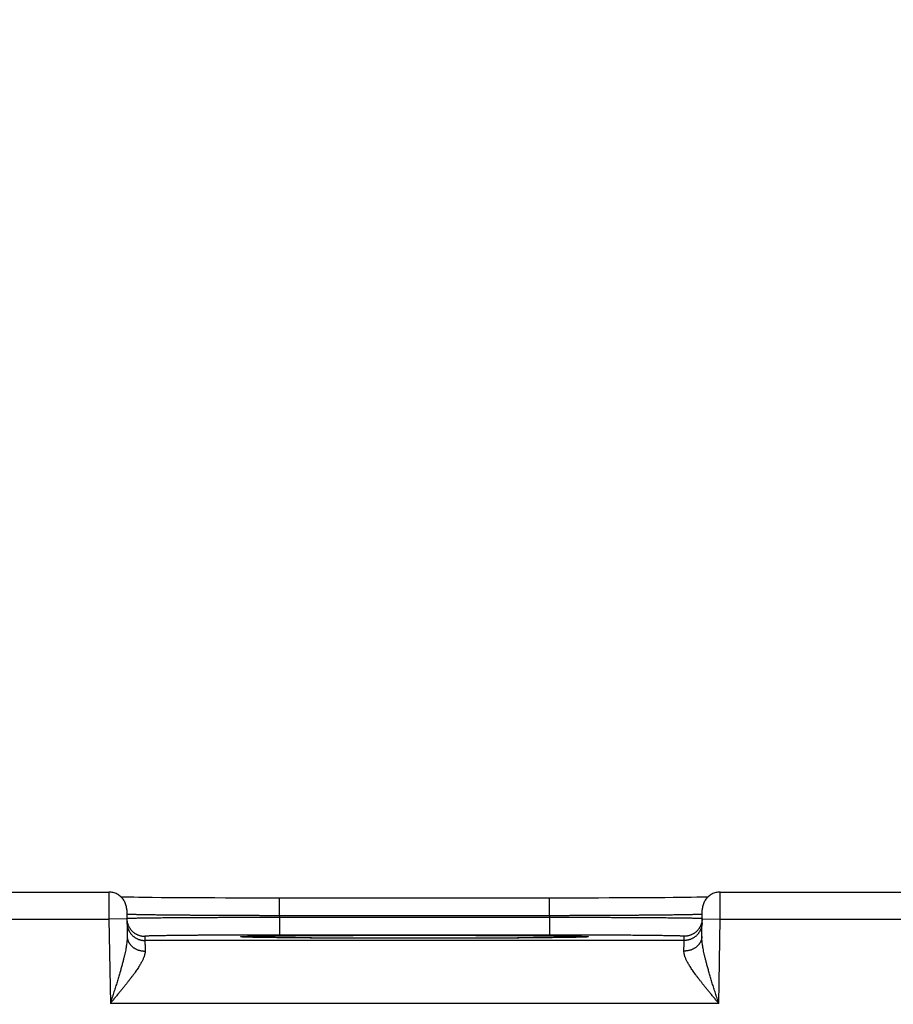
# Model space of a CAD drawing. Header units: inches. Extents: x 0 to 34, y 0 to 22.
# Tile 104 of 152: x 17.8 to 18.7, y 17.5 to 18.6. Entities that reach past the tile are written whole.
import ezdxf

# ---------------------------------------------------------------- set-up
doc = ezdxf.new("R2010")
doc.units = ezdxf.units.IN
doc.header["$LTSCALE"] = 1.87
doc.header["$MEASUREMENT"] = 0
doc.layers.get('0').update_dxf_attribs({"linetype": 'CONTINUOUS'})
doc.layers.add('DIMENSIONS', color=7, linetype='CONTINUOUS')
doc.styles.get("Standard").update_dxf_attribs({"font": 'txt', "width": 0.8})
doc.dimstyles.new('DIMSTYLE_1', dxfattribs={"dimtxt": 0.125, "dimasz": 0.18, "dimexe": 0.18, "dimexo": 0.0625, "dimgap": 0.09, "dimtad": 0, "dimtih": 1, "dimtoh": 1, "dimdec": 3, "dimzin": 4, "dimdsep": 46, "dimtxsty": 'STANDARD', "dimblk": '_FILLED', "dimblk1": '_FILLED', "dimblk2": '_FILLED', "dimcen": 0.09, "dimadec": 0, "dimazin": 0, "dimtp": 0.01, "dimtm": 0.01, "dimtfac": 1, "dimtdec": 3, "dimtofl": 0, "dimtmove": 0, "dimatfit": 3, "dimldrblk": '_FILLED', "dimfxl": 1, "dimtolj": 1, "dimtzin": 4, "dimarcsym": 0})

# ---------------------------------------------------------------- blocks, each defined once
blk = doc.blocks.new('_FILLED')
at = {"color": 0, "linetype": 'BYBLOCK'}
blk.add_solid([(0, 0), (-1, 0.1736), (-1, -0.1736)], dxfattribs=at)
blk = doc.blocks.new('*D17')
at = {"layer": 'DIMENSIONS', "color": 2, "linetype": 'CONTINUOUS'}
for p, q in [((17.2788, 16.3485), (17.2788, 19.2191)), ((23.7788, 16.3485), (23.7788, 19.2191)), ((17.2788, 19.0941), (19.5834, 19.0941)), ((23.7788, 19.0941), (21.0334, 19.0941))]:
    blk.add_line(p, q, dxfattribs=at)
at = {"layer": 'DIMENSIONS', "color": 2, "linetype": 'CONTINUOUS', "xscale": 0.18, "yscale": 0.18, "zscale": 0.18, "rotation": 180}
blk.add_blockref('_FILLED', (17.2788, 19.0941), dxfattribs=at)
at = {"layer": 'DIMENSIONS', "color": 2, "linetype": 'CONTINUOUS', "xscale": 0.18, "yscale": 0.18, "zscale": 0.18}
blk.add_blockref('_FILLED', (23.7788, 19.0941), dxfattribs=at)
at = {"layer": 'DIMENSIONS', "color": 2, "linetype": 'CONTINUOUS', "width": 0.8}
for s, p in [('6.500', (19.6459, 19.0316)), ('[', (20.2709, 19.0316)), ('165.1', (20.3709, 19.0316)), (']', (20.8709, 19.0316))]:
    blk.add_text(s, height=0.125, dxfattribs=at).set_placement(p)

msp = doc.modelspace()

# ---------------------------------------------------------------- linework, layer by layer
at = {"color": 7, "linetype": 'CONTINUOUS'}
for p, q in [((17.6053, 17.5941), (17.8543, 17.5941)), ((18.5353, 17.5941), (18.7843, 17.5941)), ((17.8775, 17.5883), (17.8725, 17.5884)), ((17.8821, 17.5883), (17.8775, 17.5883)), ((17.8876, 17.5882), (17.8821, 17.5883)), ((17.8944, 17.5881), (17.8876, 17.5882)), ((17.9026, 17.588), (17.8944, 17.5881)), ((17.9127, 17.5879), (17.9026, 17.588)), ((17.9208, 17.5879), (17.9127, 17.5879)), ((17.93, 17.5878), (17.9208, 17.5879)), ((17.94, 17.5877), (17.93, 17.5878)), ((17.9505, 17.5877), (17.94, 17.5877)), ((17.9614, 17.5876), (17.9505, 17.5877)), ((17.9726, 17.5876), (17.9614, 17.5876)), ((17.9842, 17.5875), (17.9726, 17.5876)), ((17.996, 17.5875), (17.9842, 17.5875)), ((18.0079, 17.5875), (17.996, 17.5875)), ((18.0201, 17.5875), (18.0079, 17.5875)), ((18.0323, 17.5875), (18.0201, 17.5875)), ((18.0444, 17.5875), (18.0323, 17.5875)), ((18.0444, 17.5678), (18.0444, 17.5875)), ((18.3511, 17.5875), (18.0444, 17.5875)), ((18.3452, 17.5678), (18.3452, 17.5875)), ((18.3634, 17.5875), (18.3511, 17.5875)), ((18.3756, 17.5875), (18.3634, 17.5875)), ((18.3877, 17.5875), (18.3756, 17.5875)), ((18.3996, 17.5875), (18.3877, 17.5875)), ((18.4114, 17.5876), (18.3996, 17.5875)), ((18.4272, 17.5876), (18.4114, 17.5876)), ((18.44, 17.5877), (18.4272, 17.5876)), ((18.4508, 17.5877), (18.44, 17.5877)), ((18.4631, 17.5878), (18.4508, 17.5877)), ((18.4737, 17.5879), (18.4631, 17.5878)), ((18.4827, 17.588), (18.4737, 17.5879)), ((18.4904, 17.588), (18.4827, 17.588)), ((18.4971, 17.5881), (18.4904, 17.588)), ((18.5029, 17.5882), (18.4971, 17.5881)), ((18.5091, 17.5883), (18.5029, 17.5882)), ((18.514, 17.5884), (18.5091, 17.5883)), ((18.518, 17.5884), (18.514, 17.5884)), ((18.5214, 17.5885), (18.518, 17.5884)), ((17.8743, 17.5745), (17.8748, 17.5447)), ((18.0444, 17.5678), (18.0444, 17.5659)), ((18.3452, 17.5678), (18.0444, 17.5678)), ((18.3452, 17.5678), (18.3452, 17.5659)), ((18.5148, 17.5447), (18.5153, 17.5745)), ((17.6051, 17.5641), (17.8545, 17.5641)), ((17.8745, 17.5645), (17.8545, 17.5641)), ((17.8545, 17.5641), (17.8561, 17.4702)), ((18.0444, 17.5659), (18.0444, 17.5462)), ((18.3452, 17.5659), (18.0444, 17.5659)), ((18.3452, 17.5659), (18.3452, 17.5462)), ((18.5151, 17.5645), (18.5351, 17.5641)), ((18.5335, 17.4702), (18.5351, 17.5641)), ((18.5351, 17.5641), (18.7845, 17.5641)), ((18.3452, 17.5462), (18.0444, 17.5462)), ((17.8945, 17.5449), (17.8946, 17.5402)), ((18.495, 17.5402), (17.8946, 17.5402)), ((18.0034, 17.5442), (18.0033, 17.5442)), ((18.0035, 17.5442), (18.0034, 17.5442)), ((18.0039, 17.5441), (18.0037, 17.5441)), ((18.0042, 17.5441), (18.0039, 17.5441)), ((18.0045, 17.5441), (18.0042, 17.5441)), ((18.0052, 17.5441), (18.0045, 17.5441)), ((18.006, 17.544), (18.0052, 17.5441)), ((18.0069, 17.544), (18.006, 17.544)), ((18.0085, 17.5439), (18.0069, 17.544)), ((18.0105, 17.5439), (18.0085, 17.5439)), ((18.0131, 17.5438), (18.0105, 17.5439)), ((18.0162, 17.5437), (18.0131, 17.5438)), ((18.0201, 17.5437), (18.0162, 17.5437)), ((18.0249, 17.5436), (18.0201, 17.5437)), ((18.0309, 17.5435), (18.0249, 17.5436)), ((18.0363, 17.5434), (18.0309, 17.5435)), ((18.0426, 17.5433), (18.0363, 17.5434)), ((18.05, 17.5433), (18.0426, 17.5433)), ((18.0588, 17.5432), (18.05, 17.5433)), ((18.0699, 17.5431), (18.0588, 17.5432)), ((18.0788, 17.543), (18.0699, 17.5431)), ((18.0889, 17.543), (18.0788, 17.543)), ((18.0996, 17.5429), (18.0889, 17.543)), ((18.1106, 17.5429), (18.0996, 17.5429)), ((18.122, 17.5428), (18.1106, 17.5429)), ((18.1337, 17.5428), (18.122, 17.5428)), ((18.1457, 17.5427), (18.1337, 17.5428)), ((18.1578, 17.5427), (18.1457, 17.5427)), ((18.1702, 17.5427), (18.1578, 17.5427)), ((18.1826, 17.5427), (18.1702, 17.5427)), ((18.1948, 17.5427), (18.1826, 17.5427)), ((18.2071, 17.5427), (18.1948, 17.5427)), ((18.2195, 17.5427), (18.2071, 17.5427)), ((18.2318, 17.5427), (18.2195, 17.5427)), ((18.244, 17.5427), (18.2318, 17.5427)), ((18.256, 17.5428), (18.244, 17.5427)), ((18.2677, 17.5428), (18.256, 17.5428)), ((18.2791, 17.5429), (18.2677, 17.5428)), ((18.2901, 17.5429), (18.2791, 17.5429)), ((18.3009, 17.543), (18.2901, 17.5429)), ((18.3108, 17.543), (18.3009, 17.543)), ((18.3192, 17.5431), (18.3108, 17.543)), ((18.3294, 17.5432), (18.3192, 17.5431)), ((18.3378, 17.5432), (18.3294, 17.5432)), ((18.3449, 17.5433), (18.3378, 17.5432)), ((18.351, 17.5434), (18.3449, 17.5433)), ((18.358, 17.5435), (18.351, 17.5434)), ((18.3637, 17.5436), (18.358, 17.5435)), ((18.3684, 17.5436), (18.3637, 17.5436)), ((18.3722, 17.5437), (18.3684, 17.5436)), ((18.3753, 17.5438), (18.3722, 17.5437)), ((18.3784, 17.5438), (18.3753, 17.5438)), ((18.3806, 17.5439), (18.3784, 17.5438)), ((18.3823, 17.544), (18.3806, 17.5439)), ((18.3834, 17.544), (18.3823, 17.544)), ((18.3844, 17.544), (18.3834, 17.544)), ((18.3849, 17.5441), (18.3844, 17.544)), ((18.3854, 17.5441), (18.3849, 17.5441)), ((18.3857, 17.5441), (18.3854, 17.5441)), ((18.3859, 17.5441), (18.3857, 17.5441)), ((18.3861, 17.5441), (18.3859, 17.5441)), ((18.3862, 17.5442), (18.3861, 17.5441)), ((18.3863, 17.5442), (18.3862, 17.5442)), ((18.3863, 17.5442), (18.3863, 17.5442)), ((18.3863, 17.5442), (18.3863, 17.5442)), ((18.495, 17.5402), (18.4951, 17.5449)), ((18.5335, 17.4702), (17.8561, 17.4702))]:
    msp.add_line(p, q, dxfattribs=at)
for points in [[(17.8743, 17.5745), (17.8743, 17.5756), (17.8741, 17.5767), (17.874, 17.5779), (17.8737, 17.579), (17.8734, 17.58), (17.8731, 17.5811), (17.8726, 17.5822), (17.8722, 17.5832), (17.8716, 17.5842), (17.871, 17.5851), (17.8704, 17.5861), (17.8697, 17.5869), (17.8689, 17.5878), (17.8681, 17.5886), (17.8673, 17.5894), (17.8664, 17.5901), (17.8655, 17.5907), (17.8645, 17.5913), (17.8636, 17.5919), (17.8625, 17.5924), (17.8615, 17.5928), (17.8604, 17.5932), (17.8593, 17.5935), (17.8582, 17.5937), (17.8571, 17.5939), (17.856, 17.5941), (17.8549, 17.5941), (17.8543, 17.5941)], [(18.5353, 17.5941), (18.5347, 17.5941), (18.5336, 17.5941), (18.5325, 17.5939), (18.5314, 17.5937), (18.5303, 17.5935), (18.5292, 17.5932), (18.5281, 17.5928), (18.5271, 17.5924), (18.526, 17.5919), (18.5251, 17.5913), (18.5241, 17.5907), (18.5232, 17.5901), (18.5223, 17.5894), (18.5215, 17.5886), (18.5207, 17.5878), (18.5199, 17.5869), (18.5192, 17.5861), (18.5186, 17.5851), (18.518, 17.5842), (18.5175, 17.5832), (18.517, 17.5822), (18.5165, 17.5811), (18.5162, 17.58), (18.5159, 17.579), (18.5156, 17.5779), (18.5155, 17.5767), (18.5153, 17.5756), (18.5153, 17.5745)], [(17.8725, 17.5884), (17.8685, 17.5885), (17.8682, 17.5885)], [(18.0037, 17.5441), (18.0035, 17.5441), (18.0035, 17.5442)]]:
    msp.add_lwpolyline(points, dxfattribs=at)
for points, knots in [([(17.8543, 17.5941), (17.8543, 17.5941), (17.8543, 17.594), (17.8543, 17.594), (17.8543, 17.5938), (17.8543, 17.5935), (17.8543, 17.5932), (17.8543, 17.5928), (17.8543, 17.5923), (17.8543, 17.5918), (17.8543, 17.5911), (17.8543, 17.5904), (17.8543, 17.5897), (17.8543, 17.5888), (17.8544, 17.5879), (17.8544, 17.587), (17.8544, 17.586), (17.8544, 17.5849), (17.8544, 17.5837), (17.8544, 17.5826), (17.8544, 17.5813), (17.8544, 17.5801), (17.8544, 17.5788), (17.8544, 17.5774), (17.8544, 17.576), (17.8544, 17.5746), (17.8544, 17.5732), (17.8544, 17.5717), (17.8545, 17.5702), (17.8545, 17.5687), (17.8545, 17.5672), (17.8545, 17.5657), (17.8545, 17.5646), (17.8545, 17.5641)], [0, 0, 0, 0, 0.000596, 0.004046, 0.010085, 0.018694, 0.02985, 0.043523, 0.05968, 0.078279, 0.099265, 0.122574, 0.148147, 0.175924, 0.205847, 0.237856, 0.271866, 0.307766, 0.34546, 0.384861, 0.425873, 0.468372, 0.512234, 0.557357, 0.603638, 0.650944, 0.699127, 0.748063, 0.797647, 0.847763, 0.898282, 0.949072, 1, 1, 1, 1]), ([(18.5351, 17.5641), (18.5351, 17.5646), (18.5351, 17.5657), (18.5351, 17.5672), (18.5351, 17.5687), (18.5352, 17.5702), (18.5352, 17.5717), (18.5352, 17.5732), (18.5352, 17.5746), (18.5352, 17.576), (18.5352, 17.5774), (18.5352, 17.5788), (18.5352, 17.5801), (18.5352, 17.5813), (18.5352, 17.5826), (18.5352, 17.5837), (18.5352, 17.5849), (18.5352, 17.586), (18.5352, 17.587), (18.5353, 17.5879), (18.5353, 17.5888), (18.5353, 17.5897), (18.5353, 17.5904), (18.5353, 17.5911), (18.5353, 17.5918), (18.5353, 17.5923), (18.5353, 17.5928), (18.5353, 17.5932), (18.5353, 17.5935), (18.5353, 17.5938), (18.5353, 17.594), (18.5353, 17.594), (18.5353, 17.5941), (18.5353, 17.5941)], [0, 0, 0, 0, 0.050928, 0.101718, 0.152237, 0.202353, 0.251937, 0.300873, 0.349056, 0.396362, 0.442643, 0.487766, 0.531628, 0.574127, 0.615139, 0.65454, 0.692234, 0.728134, 0.762144, 0.794153, 0.824076, 0.851853, 0.877426, 0.900735, 0.921721, 0.94032, 0.956477, 0.97015, 0.981306, 0.989915, 0.995954, 0.999404, 1, 1, 1, 1]), ([(18.0444, 17.5678), (18.0425, 17.5678), (18.0387, 17.5678), (18.033, 17.5678), (18.0274, 17.5678), (18.0217, 17.5679), (18.0161, 17.5679), (18.0105, 17.5679), (18.005, 17.5679), (17.9995, 17.5679), (17.994, 17.568), (17.9886, 17.568), (17.9833, 17.568), (17.978, 17.568), (17.9729, 17.5681), (17.9677, 17.5681), (17.9627, 17.5681), (17.9578, 17.5682), (17.953, 17.5682), (17.9482, 17.5682), (17.9436, 17.5683), (17.9391, 17.5683), (17.9347, 17.5683), (17.9304, 17.5684), (17.9263, 17.5684), (17.9223, 17.5685), (17.9184, 17.5685), (17.9146, 17.5685), (17.911, 17.5686), (17.9076, 17.5686), (17.9043, 17.5687), (17.9012, 17.5687), (17.8982, 17.5687), (17.8954, 17.5688), (17.8927, 17.5688), (17.8903, 17.5689), (17.888, 17.5689), (17.8858, 17.569), (17.8839, 17.569), (17.8821, 17.5691), (17.8805, 17.5691), (17.8791, 17.5691), (17.8779, 17.5692), (17.8768, 17.5692), (17.876, 17.5693), (17.8753, 17.5693), (17.8748, 17.5694), (17.8746, 17.5694), (17.8745, 17.5694)], [0, 0, 0, 0, 0.033448, 0.066855, 0.100186, 0.133402, 0.16647, 0.199352, 0.23201, 0.264406, 0.296509, 0.328281, 0.359683, 0.390676, 0.421228, 0.451309, 0.480889, 0.50993, 0.538397, 0.566261, 0.593493, 0.620063, 0.645941, 0.671096, 0.695501, 0.719129, 0.741955, 0.763956, 0.785107, 0.805384, 0.824761, 0.843218, 0.860735, 0.877294, 0.892875, 0.907457, 0.921027, 0.933571, 0.945075, 0.955524, 0.964906, 0.97321, 0.980428, 0.986552, 0.991574, 0.995491, 0.998299, 1, 1, 1, 1]), ([(18.5151, 17.5694), (18.515, 17.5694), (18.5148, 17.5694), (18.5143, 17.5693), (18.5136, 17.5693), (18.5128, 17.5692), (18.5117, 17.5692), (18.5105, 17.5691), (18.5091, 17.5691), (18.5075, 17.5691), (18.5057, 17.569), (18.5038, 17.569), (18.5016, 17.5689), (18.4993, 17.5689), (18.4969, 17.5688), (18.4942, 17.5688), (18.4914, 17.5687), (18.4884, 17.5687), (18.4853, 17.5687), (18.482, 17.5686), (18.4786, 17.5686), (18.475, 17.5685), (18.4712, 17.5685), (18.4674, 17.5685), (18.4633, 17.5684), (18.4592, 17.5684), (18.4549, 17.5683), (18.4505, 17.5683), (18.446, 17.5683), (18.4414, 17.5682), (18.4367, 17.5682), (18.4318, 17.5682), (18.4269, 17.5681), (18.4219, 17.5681), (18.4168, 17.5681), (18.4116, 17.568), (18.4063, 17.568), (18.401, 17.568), (18.3956, 17.568), (18.3901, 17.5679), (18.3846, 17.5679), (18.3791, 17.5679), (18.3735, 17.5679), (18.3679, 17.5679), (18.3622, 17.5678), (18.3566, 17.5678), (18.3509, 17.5678), (18.3471, 17.5678), (18.3452, 17.5678)], [0, 0, 0, 0, 0.001701, 0.004509, 0.008425, 0.013447, 0.01957, 0.026787, 0.03509, 0.044471, 0.054919, 0.066421, 0.078963, 0.092531, 0.107111, 0.122689, 0.139245, 0.156759, 0.175213, 0.194586, 0.214859, 0.236007, 0.258006, 0.280831, 0.304458, 0.328861, 0.354015, 0.379894, 0.406466, 0.433701, 0.461567, 0.490037, 0.51908, 0.548662, 0.578746, 0.609301, 0.640297, 0.671702, 0.703476, 0.735581, 0.76798, 0.80064, 0.833524, 0.866594, 0.899813, 0.933145, 0.966553, 1, 1, 1, 1]), ([(17.8745, 17.5645), (17.8745, 17.5641), (17.8745, 17.5634), (17.8746, 17.5624), (17.8748, 17.5613), (17.875, 17.5602), (17.8753, 17.5591), (17.8757, 17.5581), (17.8761, 17.557), (17.8766, 17.556), (17.8771, 17.555), (17.8777, 17.5541), (17.8783, 17.5532), (17.879, 17.5523), (17.8797, 17.5514), (17.8805, 17.5506), (17.8813, 17.5499), (17.8821, 17.5492), (17.883, 17.5485), (17.8839, 17.5479), (17.8849, 17.5474), (17.8859, 17.5468), (17.8869, 17.5464), (17.8879, 17.546), (17.889, 17.5457), (17.8901, 17.5454), (17.8912, 17.5452), (17.8923, 17.545), (17.8934, 17.5449), (17.8941, 17.5449), (17.8945, 17.5449)], [0, 0, 0, 0, 0.033068, 0.068879, 0.104691, 0.140503, 0.176314, 0.212126, 0.247938, 0.28375, 0.319562, 0.355374, 0.391186, 0.426998, 0.46281, 0.498622, 0.534434, 0.570247, 0.606059, 0.641872, 0.677684, 0.713497, 0.74931, 0.785123, 0.820935, 0.856748, 0.892561, 0.928374, 0.964187, 1, 1, 1, 1]), ([(18.0444, 17.5659), (18.0425, 17.5659), (18.0388, 17.5659), (18.0331, 17.5659), (18.0274, 17.5658), (18.0218, 17.5658), (18.0162, 17.5658), (18.0106, 17.5658), (18.005, 17.5658), (17.9995, 17.5658), (17.9941, 17.5657), (17.9887, 17.5657), (17.9834, 17.5657), (17.9781, 17.5657), (17.9729, 17.5656), (17.9678, 17.5656), (17.9628, 17.5656), (17.9578, 17.5656), (17.953, 17.5655), (17.9483, 17.5655), (17.9437, 17.5655), (17.9391, 17.5655), (17.9347, 17.5654), (17.9305, 17.5654), (17.9263, 17.5654), (17.9223, 17.5653), (17.9184, 17.5653), (17.9147, 17.5653), (17.9111, 17.5652), (17.9077, 17.5652), (17.9044, 17.5652), (17.9012, 17.5651), (17.8983, 17.5651), (17.8955, 17.5651), (17.8928, 17.565), (17.8903, 17.565), (17.888, 17.565), (17.8859, 17.5649), (17.884, 17.5649), (17.8822, 17.5649), (17.8806, 17.5648), (17.8792, 17.5648), (17.878, 17.5648), (17.8769, 17.5647), (17.8761, 17.5647), (17.8754, 17.5647), (17.8749, 17.5647), (17.8747, 17.5646), (17.8746, 17.5646)], [0, 0, 0, 0, 0.033464, 0.066881, 0.100215, 0.13343, 0.166493, 0.19937, 0.232025, 0.264422, 0.296525, 0.328297, 0.359704, 0.390708, 0.42127, 0.451353, 0.480929, 0.509968, 0.538439, 0.566308, 0.593543, 0.620112, 0.645989, 0.671145, 0.695554, 0.719188, 0.74202, 0.764025, 0.785176, 0.805451, 0.824829, 0.843289, 0.860808, 0.877365, 0.892942, 0.907525, 0.921097, 0.933643, 0.945145, 0.955591, 0.964969, 0.973268, 0.980479, 0.986595, 0.991609, 0.995517, 0.998314, 1, 1, 1, 1]), ([(17.8746, 17.5599), (17.8746, 17.5595), (17.8746, 17.5588), (17.8747, 17.5577), (17.8749, 17.5566), (17.8751, 17.5555), (17.8754, 17.5544), (17.8758, 17.5534), (17.8762, 17.5523), (17.8766, 17.5513), (17.8772, 17.5504), (17.8777, 17.5494), (17.8784, 17.5485), (17.879, 17.5476), (17.8798, 17.5468), (17.8805, 17.546), (17.8814, 17.5452), (17.8822, 17.5445), (17.8831, 17.5438), (17.884, 17.5432), (17.885, 17.5427), (17.886, 17.5422), (17.887, 17.5417), (17.888, 17.5413), (17.8891, 17.541), (17.8902, 17.5407), (17.8912, 17.5405), (17.8923, 17.5404), (17.8935, 17.5403), (17.8942, 17.5402), (17.8946, 17.5402)], [0, 0, 0, 0, 0.035714, 0.071427, 0.107141, 0.142855, 0.178568, 0.214282, 0.249996, 0.28571, 0.321424, 0.357138, 0.392852, 0.428566, 0.46428, 0.499994, 0.535708, 0.571423, 0.607137, 0.642852, 0.678566, 0.714281, 0.749996, 0.785711, 0.821425, 0.85714, 0.892855, 0.92857, 0.964285, 1, 1, 1, 1]), ([(18.515, 17.5646), (18.5149, 17.5646), (18.5147, 17.5647), (18.5142, 17.5647), (18.5135, 17.5647), (18.5127, 17.5647), (18.5117, 17.5648), (18.5104, 17.5648), (18.509, 17.5648), (18.5074, 17.5649), (18.5057, 17.5649), (18.5037, 17.5649), (18.5016, 17.565), (18.4993, 17.565), (18.4968, 17.565), (18.4941, 17.5651), (18.4913, 17.5651), (18.4884, 17.5651), (18.4852, 17.5652), (18.4819, 17.5652), (18.4785, 17.5652), (18.4749, 17.5653), (18.4712, 17.5653), (18.4673, 17.5653), (18.4633, 17.5654), (18.4591, 17.5654), (18.4549, 17.5654), (18.4505, 17.5655), (18.446, 17.5655), (18.4413, 17.5655), (18.4366, 17.5655), (18.4318, 17.5656), (18.4268, 17.5656), (18.4218, 17.5656), (18.4167, 17.5656), (18.4115, 17.5657), (18.4063, 17.5657), (18.4009, 17.5657), (18.3955, 17.5657), (18.3901, 17.5658), (18.3846, 17.5658), (18.379, 17.5658), (18.3734, 17.5658), (18.3678, 17.5658), (18.3622, 17.5658), (18.3565, 17.5659), (18.3509, 17.5659), (18.3471, 17.5659), (18.3452, 17.5659)], [0, 0, 0, 0, 0.001686, 0.004483, 0.00839, 0.013404, 0.019519, 0.02673, 0.035028, 0.044404, 0.054849, 0.066349, 0.078893, 0.092464, 0.107044, 0.122619, 0.139173, 0.156689, 0.175146, 0.194521, 0.214793, 0.23594, 0.25794, 0.280769, 0.304401, 0.328811, 0.35397, 0.379849, 0.40642, 0.433656, 0.461527, 0.490001, 0.519042, 0.54862, 0.578706, 0.60927, 0.640276, 0.671685, 0.70346, 0.735565, 0.767965, 0.800622, 0.833501, 0.866566, 0.899784, 0.93312, 0.966537, 1, 1, 1, 1]), ([(18.515, 17.5599), (18.515, 17.5595), (18.515, 17.5588), (18.5149, 17.5577), (18.5147, 17.5566), (18.5145, 17.5555), (18.5142, 17.5544), (18.5138, 17.5534), (18.5134, 17.5523), (18.513, 17.5513), (18.5124, 17.5504), (18.5119, 17.5494), (18.5112, 17.5485), (18.5106, 17.5476), (18.5098, 17.5468), (18.5091, 17.546), (18.5083, 17.5452), (18.5074, 17.5445), (18.5065, 17.5438), (18.5056, 17.5432), (18.5046, 17.5427), (18.5036, 17.5422), (18.5026, 17.5417), (18.5016, 17.5413), (18.5005, 17.541), (18.4994, 17.5407), (18.4984, 17.5405), (18.4973, 17.5404), (18.4962, 17.5403), (18.4954, 17.5402), (18.495, 17.5402)], [0, 0, 0, 0, 0.035714, 0.071427, 0.107141, 0.142855, 0.178568, 0.214282, 0.249996, 0.28571, 0.321424, 0.357138, 0.392852, 0.428566, 0.46428, 0.499994, 0.535708, 0.571423, 0.607137, 0.642852, 0.678566, 0.714281, 0.749996, 0.785711, 0.821425, 0.85714, 0.892855, 0.92857, 0.964285, 1, 1, 1, 1]), ([(18.5151, 17.5645), (18.5151, 17.5641), (18.5151, 17.5634), (18.515, 17.5624), (18.5148, 17.5613), (18.5146, 17.5602), (18.5143, 17.5591), (18.5139, 17.5581), (18.5135, 17.557), (18.513, 17.556), (18.5125, 17.555), (18.5119, 17.5541), (18.5113, 17.5532), (18.5106, 17.5523), (18.5099, 17.5514), (18.5091, 17.5506), (18.5083, 17.5499), (18.5075, 17.5492), (18.5066, 17.5485), (18.5057, 17.5479), (18.5047, 17.5474), (18.5037, 17.5468), (18.5027, 17.5464), (18.5017, 17.546), (18.5006, 17.5457), (18.4995, 17.5454), (18.4984, 17.5452), (18.4973, 17.545), (18.4962, 17.5449), (18.4955, 17.5449), (18.4951, 17.5449)], [0, 0, 0, 0, 0.033068, 0.068879, 0.104691, 0.140503, 0.176314, 0.212126, 0.247938, 0.28375, 0.319562, 0.355374, 0.391186, 0.426998, 0.46281, 0.498622, 0.534434, 0.570247, 0.606059, 0.641872, 0.677684, 0.713497, 0.74931, 0.785123, 0.820935, 0.856748, 0.892561, 0.928374, 0.964187, 1, 1, 1, 1]), ([(18.0444, 17.5462), (18.0427, 17.5462), (18.0393, 17.5462), (18.0342, 17.5462), (18.0291, 17.5462), (18.024, 17.5462), (18.0189, 17.5462), (18.0139, 17.5462), (18.0089, 17.5462), (18.004, 17.5462), (17.9991, 17.5462), (17.9942, 17.5462), (17.9894, 17.5461), (17.9847, 17.5461), (17.98, 17.5461), (17.9755, 17.5461), (17.971, 17.5461), (17.9665, 17.546), (17.9622, 17.546), (17.958, 17.546), (17.9539, 17.546), (17.9498, 17.5459), (17.9459, 17.5459), (17.9421, 17.5459), (17.9384, 17.5458), (17.9349, 17.5458), (17.9315, 17.5458), (17.9282, 17.5457), (17.925, 17.5457), (17.922, 17.5457), (17.9191, 17.5456), (17.9164, 17.5456), (17.9138, 17.5456), (17.9113, 17.5455), (17.9091, 17.5455), (17.9069, 17.5454), (17.905, 17.5454), (17.9032, 17.5454), (17.9016, 17.5453), (17.9001, 17.5453), (17.8988, 17.5452), (17.8977, 17.5452), (17.8967, 17.5451), (17.8959, 17.5451), (17.8953, 17.5451), (17.8949, 17.545), (17.8947, 17.545), (17.8945, 17.545), (17.8945, 17.5449)], [0, 0, 0, 0, 0.034192, 0.068329, 0.102371, 0.136281, 0.170017, 0.203545, 0.236831, 0.269845, 0.30255, 0.33491, 0.366885, 0.398434, 0.429514, 0.460087, 0.490119, 0.519578, 0.548432, 0.576647, 0.604191, 0.631032, 0.657136, 0.682475, 0.707019, 0.730741, 0.753611, 0.775602, 0.796688, 0.816845, 0.836051, 0.854285, 0.871522, 0.887742, 0.902928, 0.917067, 0.93014, 0.942129, 0.953015, 0.962787, 0.971436, 0.978954, 0.985334, 0.990566, 0.994646, 0.99757, 0.999343, 1, 1, 1, 1]), ([(18.0033, 17.5441), (18.0031, 17.5441), (18.0027, 17.5442), (18.0021, 17.5442), (18.0015, 17.5443), (18.0013, 17.5443), (18.001, 17.5444), (18.0013, 17.5445), (18.0015, 17.5445), (18.0021, 17.5446), (18.0028, 17.5446), (18.0036, 17.5447), (18.0047, 17.5447), (18.006, 17.5448), (18.0075, 17.5448), (18.0092, 17.5449), (18.011, 17.5449), (18.0131, 17.545), (18.0153, 17.545), (18.0177, 17.5451), (18.0203, 17.5451), (18.0231, 17.5452), (18.0261, 17.5452), (18.0292, 17.5453), (18.0325, 17.5453), (18.036, 17.5454), (18.0396, 17.5454), (18.0434, 17.5454), (18.0474, 17.5455), (18.0515, 17.5455), (18.0557, 17.5456), (18.0601, 17.5456), (18.0646, 17.5456), (18.0693, 17.5457), (18.0741, 17.5457), (18.079, 17.5457), (18.084, 17.5458), (18.0892, 17.5458), (18.0945, 17.5458), (18.0998, 17.5459), (18.1053, 17.5459), (18.1108, 17.5459), (18.1164, 17.5459), (18.1222, 17.5459), (18.1279, 17.546), (18.1338, 17.546), (18.1397, 17.546), (18.1457, 17.546), (18.1517, 17.546), (18.1578, 17.546), (18.1639, 17.5461), (18.1701, 17.5461), (18.1762, 17.5461), (18.1824, 17.5461), (18.1886, 17.5461), (18.1927, 17.5461), (18.1948, 17.5461)], [0, 0, 0, 0, 0.003284, 0.006842, 0.009393, 0.010942, 0.011521, 0.0121, 0.013649, 0.016202, 0.019761, 0.024323, 0.029889, 0.036451, 0.044003, 0.052536, 0.062041, 0.07251, 0.083934, 0.096299, 0.109592, 0.123799, 0.138906, 0.154899, 0.171761, 0.189475, 0.208021, 0.227381, 0.247533, 0.26846, 0.29014, 0.312552, 0.335669, 0.359465, 0.38392, 0.409014, 0.434719, 0.461002, 0.487828, 0.515175, 0.543018, 0.57133, 0.600081, 0.629243, 0.658785, 0.688678, 0.718891, 0.749394, 0.780158, 0.811152, 0.842348, 0.87371, 0.905198, 0.93677, 0.968385, 1, 1, 1, 1]), ([(18.1948, 17.5461), (18.1969, 17.5461), (18.201, 17.5461), (18.2072, 17.5461), (18.2134, 17.5461), (18.2195, 17.5461), (18.2257, 17.5461), (18.2318, 17.546), (18.2379, 17.546), (18.2439, 17.546), (18.2499, 17.546), (18.2558, 17.546), (18.2617, 17.546), (18.2674, 17.5459), (18.2732, 17.5459), (18.2788, 17.5459), (18.2843, 17.5459), (18.2898, 17.5459), (18.2952, 17.5458), (18.3004, 17.5458), (18.3056, 17.5458), (18.3106, 17.5457), (18.3155, 17.5457), (18.3203, 17.5457), (18.325, 17.5456), (18.3295, 17.5456), (18.3339, 17.5456), (18.3381, 17.5455), (18.3422, 17.5455), (18.3462, 17.5454), (18.35, 17.5454), (18.3536, 17.5454), (18.3571, 17.5453), (18.3604, 17.5453), (18.3635, 17.5452), (18.3665, 17.5452), (18.3693, 17.5451), (18.3719, 17.5451), (18.3743, 17.545), (18.3765, 17.545), (18.3786, 17.5449), (18.3804, 17.5449), (18.3821, 17.5448), (18.3836, 17.5448), (18.3849, 17.5447), (18.386, 17.5447), (18.3869, 17.5446), (18.3875, 17.5446), (18.3881, 17.5445), (18.3883, 17.5445), (18.3886, 17.5444), (18.3883, 17.5443), (18.3881, 17.5443), (18.3875, 17.5442), (18.3869, 17.5442), (18.3865, 17.5441), (18.3863, 17.5441)], [0, 0, 0, 0, 0.03162, 0.063239, 0.094814, 0.126305, 0.157669, 0.188866, 0.219862, 0.250626, 0.281131, 0.311345, 0.341239, 0.370784, 0.39995, 0.428707, 0.457021, 0.484864, 0.512209, 0.539036, 0.56532, 0.591025, 0.616116, 0.640571, 0.66437, 0.687487, 0.709898, 0.731579, 0.752506, 0.77266, 0.792019, 0.810565, 0.828278, 0.845141, 0.861135, 0.876242, 0.890448, 0.903741, 0.916105, 0.927529, 0.937998, 0.947503, 0.956035, 0.963586, 0.970148, 0.975714, 0.980276, 0.983834, 0.986385, 0.987934, 0.988513, 0.989092, 0.990642, 0.993195, 0.996753, 1, 1, 1, 1]), ([(18.4951, 17.5449), (18.4951, 17.545), (18.495, 17.545), (18.4947, 17.545), (18.4943, 17.5451), (18.4937, 17.5451), (18.4929, 17.5451), (18.4919, 17.5452), (18.4908, 17.5452), (18.4895, 17.5453), (18.488, 17.5453), (18.4864, 17.5454), (18.4846, 17.5454), (18.4827, 17.5454), (18.4805, 17.5455), (18.4783, 17.5455), (18.4758, 17.5456), (18.4732, 17.5456), (18.4705, 17.5456), (18.4676, 17.5457), (18.4646, 17.5457), (18.4614, 17.5457), (18.4582, 17.5458), (18.4547, 17.5458), (18.4512, 17.5458), (18.4475, 17.5459), (18.4437, 17.5459), (18.4398, 17.5459), (18.4358, 17.546), (18.4316, 17.546), (18.4274, 17.546), (18.4231, 17.546), (18.4186, 17.5461), (18.4141, 17.5461), (18.4096, 17.5461), (18.4049, 17.5461), (18.4002, 17.5461), (18.3954, 17.5462), (18.3905, 17.5462), (18.3856, 17.5462), (18.3807, 17.5462), (18.3757, 17.5462), (18.3707, 17.5462), (18.3656, 17.5462), (18.3605, 17.5462), (18.3554, 17.5462), (18.3503, 17.5462), (18.3469, 17.5462), (18.3452, 17.5462)], [0, 0, 0, 0, 0.000657, 0.00243, 0.005356, 0.009435, 0.014668, 0.021048, 0.028566, 0.037215, 0.046987, 0.057874, 0.069862, 0.082936, 0.097075, 0.112262, 0.128482, 0.145719, 0.163952, 0.183158, 0.203315, 0.2244, 0.246391, 0.269261, 0.292983, 0.317528, 0.342867, 0.368972, 0.395812, 0.423357, 0.451573, 0.480428, 0.509888, 0.539919, 0.570492, 0.601572, 0.633121, 0.665097, 0.697457, 0.730163, 0.763177, 0.796463, 0.829991, 0.863728, 0.897638, 0.931681, 0.965815, 1, 1, 1, 1]), ([(17.8748, 17.5447), (17.8748, 17.5442), (17.8748, 17.5431), (17.8748, 17.5414), (17.8746, 17.5395), (17.8744, 17.5374), (17.8741, 17.5351), (17.8737, 17.5325), (17.8732, 17.5298), (17.8725, 17.5268), (17.8718, 17.5235), (17.8709, 17.5199), (17.87, 17.5161), (17.8688, 17.5119), (17.8676, 17.5075), (17.8662, 17.5028), (17.8648, 17.4978), (17.8632, 17.4926), (17.8615, 17.4872), (17.8597, 17.4816), (17.8579, 17.476), (17.8567, 17.4722), (17.8561, 17.4702)], [0, 0, 0, 0, 0.020477, 0.042958, 0.0677, 0.094959, 0.125004, 0.158104, 0.194485, 0.234375, 0.277979, 0.325484, 0.377034, 0.432689, 0.492445, 0.556168, 0.623638, 0.694494, 0.768244, 0.844202, 0.921674, 1, 1, 1, 1]), ([(17.8748, 17.5447), (17.8748, 17.5444), (17.8749, 17.5438), (17.875, 17.5429), (17.8751, 17.542), (17.8754, 17.5411), (17.8757, 17.5402), (17.876, 17.5393), (17.8764, 17.5384), (17.8769, 17.5376), (17.8774, 17.5368), (17.878, 17.536), (17.8786, 17.5352), (17.8793, 17.5345), (17.88, 17.5338), (17.8808, 17.5331), (17.8816, 17.5325), (17.8825, 17.5319), (17.8833, 17.5314), (17.8843, 17.5309), (17.8852, 17.5304), (17.8862, 17.53), (17.8872, 17.5296), (17.8883, 17.5293), (17.8893, 17.529), (17.8904, 17.5288), (17.8915, 17.5287), (17.8926, 17.5285), (17.8937, 17.5285), (17.8945, 17.5284), (17.8948, 17.5284)], [0, 0, 0, 0, 0.032392, 0.064828, 0.097353, 0.130008, 0.162834, 0.195869, 0.229147, 0.262697, 0.296548, 0.33072, 0.365232, 0.400097, 0.435322, 0.470912, 0.506865, 0.543177, 0.579837, 0.616833, 0.654147, 0.691759, 0.729644, 0.767777, 0.806128, 0.844665, 0.883356, 0.922166, 0.96106, 1, 1, 1, 1]), ([(17.8946, 17.5402), (17.8946, 17.5402), (17.8946, 17.5401), (17.8946, 17.5399), (17.8946, 17.5396), (17.8946, 17.5391), (17.8946, 17.5386), (17.8946, 17.5379), (17.8946, 17.5371), (17.8947, 17.5362), (17.8947, 17.5352), (17.8947, 17.534), (17.8947, 17.5328), (17.8948, 17.5314), (17.8948, 17.53), (17.8948, 17.529), (17.8948, 17.5284)], [0, 0, 0, 0, 0.007235, 0.024643, 0.052199, 0.08986, 0.137566, 0.195238, 0.262779, 0.34007, 0.42698, 0.523359, 0.629043, 0.74385, 0.86758, 1, 1, 1, 1]), ([(18.1948, 17.5427), (18.1927, 17.5427), (18.1886, 17.5427), (18.1824, 17.5427), (18.1762, 17.5427), (18.1701, 17.5427), (18.1639, 17.5427), (18.1578, 17.5427), (18.1517, 17.5427), (18.1457, 17.5427), (18.1397, 17.5428), (18.1338, 17.5428), (18.1279, 17.5428), (18.1222, 17.5428), (18.1164, 17.5428), (18.1108, 17.5429), (18.1053, 17.5429), (18.0998, 17.5429), (18.0944, 17.5429), (18.0892, 17.543), (18.084, 17.543), (18.079, 17.543), (18.0741, 17.5431), (18.0693, 17.5431), (18.0646, 17.5431), (18.0601, 17.5432), (18.0557, 17.5432), (18.0515, 17.5432), (18.0474, 17.5433), (18.0434, 17.5433), (18.0396, 17.5434), (18.036, 17.5434), (18.0325, 17.5435), (18.0292, 17.5435), (18.0261, 17.5436), (18.0231, 17.5436), (18.0203, 17.5436), (18.0177, 17.5437), (18.0153, 17.5437), (18.0131, 17.5438), (18.011, 17.5438), (18.0092, 17.5439), (18.0075, 17.544), (18.006, 17.544), (18.0047, 17.5441), (18.0039, 17.5441), (18.0036, 17.5441)], [0, 0, 0, 0, 0.032406, 0.064812, 0.097174, 0.129448, 0.161593, 0.193566, 0.225334, 0.256864, 0.288128, 0.319094, 0.349732, 0.380012, 0.409904, 0.439376, 0.468396, 0.496931, 0.524957, 0.552451, 0.57939, 0.605735, 0.631451, 0.656515, 0.680905, 0.704598, 0.727567, 0.749787, 0.771236, 0.791892, 0.811733, 0.83074, 0.848894, 0.866177, 0.882568, 0.898052, 0.912612, 0.926235, 0.938907, 0.950616, 0.961346, 0.971087, 0.979831, 0.98757, 0.994296, 1, 1, 1, 1]), ([(18.386, 17.5441), (18.3857, 17.5441), (18.3849, 17.5441), (18.3836, 17.544), (18.3821, 17.544), (18.3804, 17.5439), (18.3786, 17.5438), (18.3765, 17.5438), (18.3743, 17.5437), (18.3719, 17.5437), (18.3693, 17.5436), (18.3665, 17.5436), (18.3635, 17.5436), (18.3604, 17.5435), (18.3571, 17.5435), (18.3536, 17.5434), (18.35, 17.5434), (18.3462, 17.5433), (18.3422, 17.5433), (18.3381, 17.5432), (18.3339, 17.5432), (18.3295, 17.5432), (18.325, 17.5431), (18.3203, 17.5431), (18.3155, 17.5431), (18.3106, 17.543), (18.3056, 17.543), (18.3004, 17.543), (18.2952, 17.5429), (18.2898, 17.5429), (18.2843, 17.5429), (18.2788, 17.5429), (18.2732, 17.5428), (18.2674, 17.5428), (18.2617, 17.5428), (18.2558, 17.5428), (18.2499, 17.5428), (18.2439, 17.5427), (18.2379, 17.5427), (18.2318, 17.5427), (18.2257, 17.5427), (18.2195, 17.5427), (18.2134, 17.5427), (18.2072, 17.5427), (18.201, 17.5427), (18.1969, 17.5427), (18.1948, 17.5427)], [0, 0, 0, 0, 0.005704, 0.01243, 0.02017, 0.028916, 0.038658, 0.049388, 0.061097, 0.07377, 0.087395, 0.101956, 0.11744, 0.133831, 0.151114, 0.16927, 0.188278, 0.20812, 0.228775, 0.250224, 0.272445, 0.295416, 0.319108, 0.343498, 0.368563, 0.394282, 0.420629, 0.447566, 0.475061, 0.50309, 0.531627, 0.560644, 0.590112, 0.62, 0.650279, 0.680917, 0.711884, 0.743147, 0.774678, 0.806445, 0.838418, 0.870562, 0.902835, 0.935195, 0.967597, 1, 1, 1, 1]), ([(18.5148, 17.5447), (18.5148, 17.5444), (18.5147, 17.5438), (18.5146, 17.5429), (18.5145, 17.542), (18.5142, 17.5411), (18.5139, 17.5402), (18.5136, 17.5393), (18.5132, 17.5384), (18.5127, 17.5376), (18.5122, 17.5368), (18.5116, 17.536), (18.511, 17.5352), (18.5103, 17.5345), (18.5096, 17.5338), (18.5088, 17.5331), (18.508, 17.5325), (18.5072, 17.5319), (18.5063, 17.5314), (18.5053, 17.5309), (18.5044, 17.5304), (18.5034, 17.53), (18.5024, 17.5296), (18.5013, 17.5293), (18.5003, 17.529), (18.4992, 17.5288), (18.4981, 17.5287), (18.497, 17.5285), (18.4959, 17.5285), (18.4951, 17.5284), (18.4948, 17.5284)], [0, 0, 0, 0, 0.032391, 0.064827, 0.097351, 0.130006, 0.162832, 0.195867, 0.229144, 0.262694, 0.296544, 0.330717, 0.365228, 0.400093, 0.435318, 0.470908, 0.506861, 0.543173, 0.579833, 0.616829, 0.654144, 0.691755, 0.729641, 0.767774, 0.806125, 0.844663, 0.883355, 0.922165, 0.961059, 1, 1, 1, 1]), ([(18.4948, 17.5284), (18.4948, 17.529), (18.4948, 17.53), (18.4948, 17.5314), (18.4949, 17.5328), (18.4949, 17.534), (18.4949, 17.5352), (18.495, 17.5362), (18.495, 17.5371), (18.495, 17.5379), (18.495, 17.5386), (18.495, 17.5391), (18.495, 17.5396), (18.495, 17.5399), (18.495, 17.5401), (18.495, 17.5402), (18.495, 17.5402)], [0, 0, 0, 0, 0.132421, 0.256148, 0.370951, 0.476632, 0.573009, 0.659918, 0.737211, 0.804752, 0.862427, 0.910135, 0.947798, 0.975355, 0.992764, 1, 1, 1, 1]), ([(18.5335, 17.4702), (18.5329, 17.4722), (18.5317, 17.476), (18.5299, 17.4816), (18.5281, 17.4872), (18.5264, 17.4926), (18.5248, 17.4978), (18.5234, 17.5028), (18.522, 17.5075), (18.5208, 17.5119), (18.5197, 17.5161), (18.5187, 17.5199), (18.5178, 17.5235), (18.5171, 17.5268), (18.5165, 17.5298), (18.5159, 17.5325), (18.5155, 17.5351), (18.5152, 17.5374), (18.515, 17.5395), (18.5148, 17.5414), (18.5148, 17.5431), (18.5148, 17.5442), (18.5148, 17.5447)], [0, 0, 0, 0, 0.078326, 0.155799, 0.231756, 0.305506, 0.376362, 0.443833, 0.507555, 0.567311, 0.622967, 0.674516, 0.722022, 0.765626, 0.805516, 0.841897, 0.874996, 0.905041, 0.9323, 0.957042, 0.979523, 1, 1, 1, 1]), ([(17.8948, 17.5284), (17.8948, 17.5281), (17.8948, 17.5275), (17.8947, 17.5266), (17.8946, 17.5256), (17.8943, 17.5245), (17.894, 17.5233), (17.8936, 17.5221), (17.8931, 17.5208), (17.8925, 17.5194), (17.8918, 17.5179), (17.891, 17.5164), (17.8901, 17.5147), (17.889, 17.5129), (17.8879, 17.5111), (17.8866, 17.5091), (17.8852, 17.507), (17.8836, 17.5048), (17.882, 17.5024), (17.8802, 17.5), (17.8782, 17.4974), (17.8761, 17.4947), (17.8739, 17.4919), (17.8716, 17.489), (17.8692, 17.4861), (17.8667, 17.483), (17.8641, 17.4799), (17.8615, 17.4767), (17.8588, 17.4735), (17.857, 17.4713), (17.8561, 17.4702)], [0, 0, 0, 0, 0.01275, 0.026313, 0.04083, 0.056437, 0.073267, 0.091455, 0.111129, 0.132408, 0.155418, 0.180287, 0.207132, 0.236063, 0.267185, 0.300597, 0.336374, 0.374572, 0.415242, 0.458388, 0.503979, 0.551969, 0.602249, 0.654669, 0.709048, 0.765113, 0.822551, 0.881049, 0.940302, 1, 1, 1, 1]), ([(18.5335, 17.4702), (18.5326, 17.4713), (18.5308, 17.4735), (18.5281, 17.4767), (18.5255, 17.4799), (18.5229, 17.483), (18.5204, 17.4861), (18.518, 17.489), (18.5157, 17.4919), (18.5135, 17.4947), (18.5114, 17.4974), (18.5095, 17.5), (18.5076, 17.5024), (18.506, 17.5048), (18.5044, 17.507), (18.503, 17.5091), (18.5017, 17.5111), (18.5006, 17.5129), (18.4995, 17.5147), (18.4986, 17.5164), (18.4978, 17.5179), (18.4971, 17.5194), (18.4965, 17.5208), (18.496, 17.5221), (18.4956, 17.5233), (18.4953, 17.5245), (18.495, 17.5256), (18.4949, 17.5266), (18.4948, 17.5275), (18.4948, 17.5281), (18.4948, 17.5284)], [0, 0, 0, 0, 0.059698, 0.118951, 0.177449, 0.234887, 0.290951, 0.345331, 0.397751, 0.448031, 0.496021, 0.541612, 0.584758, 0.625428, 0.663626, 0.699403, 0.732815, 0.763937, 0.792867, 0.819713, 0.844582, 0.867592, 0.888871, 0.908545, 0.926733, 0.943563, 0.95917, 0.973687, 0.98725, 1, 1, 1, 1])]:
    msp.add_open_spline(points, degree=3, knots=knots, dxfattribs=at)
for points in [[(17.8745, 17.5694), (17.8745, 17.5694), (17.8744, 17.5694), (17.8744, 17.5695)], [(18.5152, 17.5695), (18.5152, 17.5694), (18.5152, 17.5694), (18.5151, 17.5694)], [(17.8745, 17.5646), (17.8745, 17.5645), (17.8745, 17.5645), (17.8745, 17.5645)], [(17.8746, 17.5646), (17.8745, 17.5646), (17.8745, 17.5646), (17.8745, 17.5646)], [(18.5151, 17.5646), (18.5151, 17.5646), (18.5151, 17.5646), (18.515, 17.5646)], [(18.5151, 17.5646), (18.5151, 17.5645), (18.5151, 17.5645), (18.5151, 17.5645)], [(18.0036, 17.5441), (18.0035, 17.5441), (18.0034, 17.5441), (18.0033, 17.5441)], [(18.3863, 17.5441), (18.3862, 17.5441), (18.3861, 17.5441), (18.386, 17.5441)]]:
    msp.add_open_spline(points, degree=3, dxfattribs=at)

# ---------------------------------------------------------------- dimensions: what is measured, and where the dimension line sits
at = {"layer": 'DIMENSIONS', "color": 2, "linetype": 'CONTINUOUS'}
dim = msp.add_linear_dim(base=(23.7788, 19.0941), p1=(17.2788, 16.3485), p2=(23.7788, 16.3485), dimstyle='DIMSTYLE_1', dxfattribs=at)
dim.commit()
dim.dimension.update_dxf_attribs({"geometry": '*D17', "text_midpoint": (20.3084, 19.0941), "dimtype": 160})

doc.saveas('drawing.dxf')
